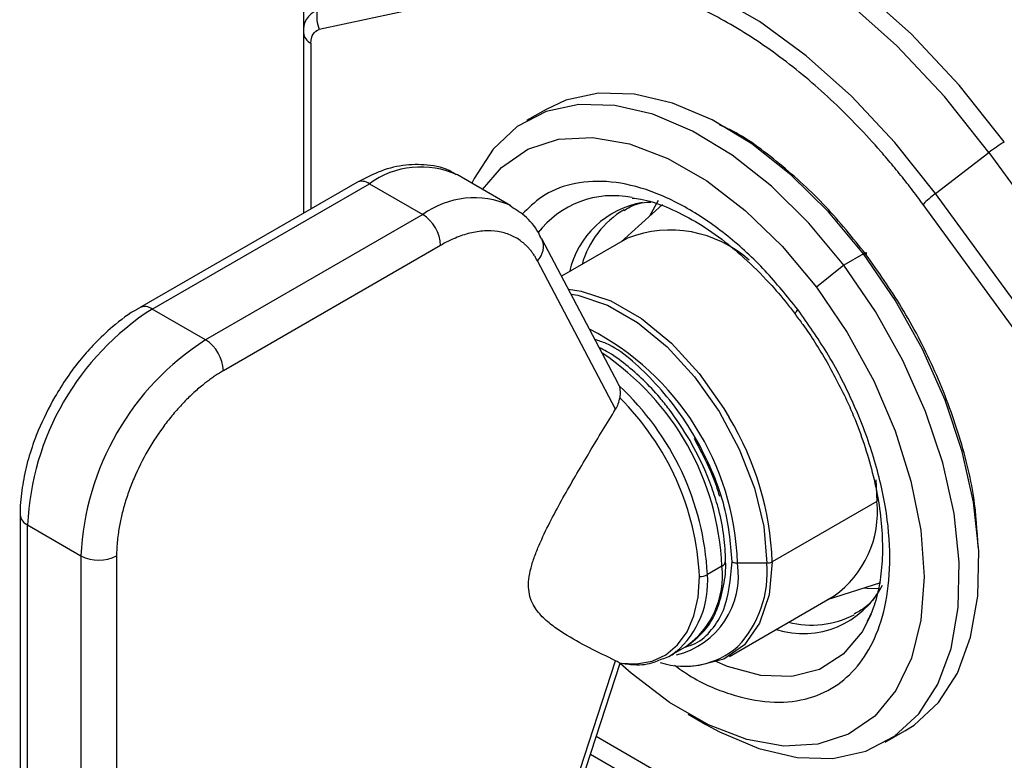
# Model space of a CAD drawing. Header units: millimetres. Extents: x 25 to 1092, y 25 to 838.
# Tile 36 of 81: x 264 to 303, y 602 to 631. Entities that reach past the tile are written whole.
import ezdxf

# ---------------------------------------------------------------- set-up
doc = ezdxf.new("R2010")
doc.units = ezdxf.units.MM
doc.header["$LTSCALE"] = 4

msp = doc.modelspace()

# ---------------------------------------------------------------- linework, layer by layer
for p, q in [((284.78, 632.971), (276.07, 631.099)), ((275.444, 632.531), (275.444, 630.969)), ((275.444, 630.969), (275.444, 623.809)), ((275.736, 630.56), (275.736, 623.978)), ((285.078, 627.931), (284.3, 627.482)), ((300.538, 624.589), (302.658, 626.217)), ((302.658, 626.217), (311.367, 614.289)), ((283.678, 624.102), (281.557, 625.326)), ((277.557, 625.029), (268.933, 620.051)), ((269.433, 620.001), (278.057, 624.98)), ((278.057, 624.98), (280.178, 623.755)), ((309.248, 612.661), (300.538, 624.589)), ((289.701, 624.157), (288.059, 622.666)), ((289.526, 624.316), (289.183, 623.687)), ((308.758, 612.228), (300.048, 624.156)), ((280.178, 623.755), (271.554, 618.776)), ((287.937, 617.043), (284.908, 622.795)), ((288.314, 622.814), (285.695, 621.302)), ((280.886, 622.53), (272.262, 617.552)), ((297.683, 622.19), (296.905, 621.741)), ((287.838, 616.021), (284.731, 621.921)), ((296.905, 621.741), (295.813, 620.869)), ((271.554, 618.776), (269.433, 620.001)), ((287.93, 617.039), (287.978, 616.949)), ((298.167, 613.225), (298.212, 612.365)), ((298.212, 612.365), (294.058, 609.966)), ((264.19, 611.836), (264.19, 590.606)), ((264.483, 611.428), (266.605, 610.203)), ((264.483, 590.198), (264.483, 611.428)), ((266.605, 610.203), (266.605, 588.973)), ((268.019, 610.203), (268.019, 588.973)), ((292.061, 609.793), (291.482, 609.459)), ((293.845, 609.916), (292.68, 609.916)), ((296.258, 608.463), (298.371, 609.14)), ((292.359, 606.212), (296.514, 608.611)), ((297.981, 607.899), (297.818, 607.54)), ((290.032, 606.254), (290.61, 606.588)), ((290.032, 606.254), (290.222, 606.377)), ((284.731, 596.55), (287.838, 606.038)), ((284.974, 596.647), (288.017, 605.939)), ((290.715, 603.914), (291.422, 603.506)), ((287.067, 603.04), (300.546, 595.259)), ((298.549, 602.8), (299.326, 603.249)), ((286.834, 602.328), (300.367, 594.517))]:
    msp.add_line(p, q)
at = {"flags": 128}
for points in [[(303.275, 626.635), (301.487, 628.889), (299.575, 630.928), (297.572, 632.718), (295.513, 634.226), (293.436, 635.425), (291.378, 636.294), (289.374, 636.817), (287.462, 636.985), (285.675, 636.795)], [(302.658, 626.217), (300.894, 628.44), (299.007, 630.453), (297.031, 632.219), (294.999, 633.707), (292.95, 634.89), (290.919, 635.747), (288.942, 636.263), (287.055, 636.429), (285.292, 636.242)], [(300.538, 624.589), (298.93, 626.616), (297.21, 628.451), (295.407, 630.061), (293.555, 631.418), (291.687, 632.497), (289.835, 633.278), (288.033, 633.749), (286.312, 633.9), (284.704, 633.73)], [(297.683, 622.19), (296.292, 623.862), (294.802, 625.331), (293.247, 626.56), (291.666, 627.518), (290.099, 628.183), (288.583, 628.538), (287.156, 628.574), (285.854, 628.291), (285.078, 627.931)], [(296.905, 621.741), (295.515, 623.413), (294.024, 624.882), (292.469, 626.111), (290.888, 627.069), (289.321, 627.734), (287.805, 628.089), (286.378, 628.125), (285.076, 627.842), (283.93, 627.245), (282.969, 626.351), (282.215, 625.18), (282.128, 624.996)], [(282.552, 624.752), (283.303, 625.627), (284.347, 626.344), (285.564, 626.743), (286.922, 626.815), (288.384, 626.558), (289.91, 625.978), (291.457, 625.091), (292.984, 623.921), (294.45, 622.501), (295.813, 620.869)], [(297.779, 622.173), (297.798, 622.198), (297.807, 622.217), (297.808, 622.23), (297.799, 622.236), (297.781, 622.234), (297.755, 622.226), (297.722, 622.211), (297.683, 622.19)], [(299.326, 603.249), (299.696, 603.485), (300.657, 604.38), (301.411, 605.55), (301.937, 606.968), (302.224, 608.598), (302.264, 610.4), (302.056, 612.33), (301.606, 614.34), (300.924, 616.381), (300.027, 618.403), (298.938, 620.355), (297.683, 622.19)], [(291.422, 603.506), (291.96, 603.212), (293.528, 602.547), (295.043, 602.192), (296.47, 602.156), (297.772, 602.44), (298.918, 603.036), (299.879, 603.931), (300.633, 605.101), (301.159, 606.519), (301.446, 608.149), (301.486, 609.951), (301.278, 611.881), (300.828, 613.891), (300.146, 615.932), (299.249, 617.954), (298.16, 619.906), (296.905, 621.741)], [(285.966, 620.787), (286.468, 620.716), (287.653, 620.323), (288.865, 619.623), (290.051, 618.647), (291.158, 617.439), (292.139, 616.05), (292.352, 615.695)], [(286.066, 620.596), (286.337, 620.55), (287.51, 620.161), (288.709, 619.469), (289.882, 618.504), (290.977, 617.308), (291.948, 615.934), (292.75, 614.442), (293.35, 612.896), (293.72, 611.365), (293.845, 609.916)], [(295.813, 620.869), (297.038, 619.07), (298.09, 617.152), (298.941, 615.169), (299.567, 613.173), (299.953, 611.22), (300.086, 609.363), (299.964, 607.652), (299.589, 606.135), (298.973, 604.852), (298.131, 603.838), (297.087, 603.122), (295.87, 602.722), (294.512, 602.65), (293.05, 602.907), (291.524, 603.488), (289.977, 604.374), (288.45, 605.544), (288.015, 605.933)], [(294.984, 619.783), (294.976, 619.802), (294.98, 619.833), (294.998, 619.873), (295.029, 619.922), (295.074, 619.979)], [(294.058, 609.966), (293.931, 608.648), (293.556, 607.532), (292.95, 606.67), (292.139, 606.098), (291.158, 605.842), (290.888, 605.828)], [(287.999, 605.939), (288.67, 605.908), (289.286, 606.022), (289.834, 606.278), (290.301, 606.67), (290.675, 607.189), (290.949, 607.823), (291.116, 608.558), (291.172, 609.376)], [(297.704, 608.926), (297.83, 608.914), (298.312, 608.903)], [(297.818, 607.54), (297.623, 607.189), (296.88, 606.295), (295.94, 605.695), (294.834, 605.41), (293.599, 605.449), (292.279, 605.812), (291.787, 606.021)]]:
    msp.add_lwpolyline(points, dxfattribs=at)
for centre, radius, start, end in [((276.248, 631.085), 0.813, 108.216, 188.2604), ((277.179, 631.593), 1.214, 167.3903, 204.0071), ((275.944, 631.019), 0.503, 185.6948, 245.6253), ((306.27, 621.55), 5.901, 120.5026, 127.7455), ((280.104, 622.15), 3.492, 65.4239, 125.8865), ((277.764, 624.571), 0.503, 54.3824, 114.3071), ((287.753, 620.718), 3.786, 78.7253, 142.4465), ((302.89, 621.431), 3.937, 126.6691, 136.1898), ((282.231, 620.911), 3.507, 66.2333, 125.815), ((289.503, 620.7), 3.581, 99.5533, 167.3681), ((279.35, 622.46), 1.537, 2.6055, 57.3945), ((290.039, 620.784), 3.67, 120.5432, 164.4367), ((290.018, 618.48), 4.657, 47.9455, 111.4629), ((284.193, 622.486), 0.779, 313.5694, 23.0113), ((275.23, 610.939), 10.758, 122.6055, 177.3945), ((269.143, 619.62), 0.479, 52.715, 116.2718), ((281.829, 609.549), 10.857, 1.9335, 62.7443), ((277.351, 609.714), 10.758, 122.6055, 177.3945), ((270.726, 617.482), 1.537, 2.6055, 57.3945), ((281.331, 609.325), 10.74, 2.4994, 56.2338), ((280.53, 608.9), 10.967, 2.9259, 47.2203), ((280.428, 608.834), 10.758, 2.8876, 45.2701), ((282.157, 609.54), 11.908, 2.0503, 31.1179), ((294.155, 611.939), 4.08, 305.3259, 5.9863), ((264.669, 611.87), 0.479, 183.9714, 247.2695), ((267.312, 611.568), 1.537, 242.6097, 297.3903), ((289.457, 609.427), 3.259, 284.1687, 8.6152), ((288.641, 609.41), 3.441, 304.916, 6.3962), ((291.962, 610.019), 0.246, 293.6908, 355.0472), ((292.671, 610.349), 0.433, 241.9598, 271.1441), ((289.549, 609.55), 4.312, 316.7929, 4.8686), ((293.854, 610.349), 0.433, 268.8559, 298.0402), ((287.833, 609.152), 3.662, 310.7258, 4.8128), ((291.15, 610.076), 0.7, 271.8169, 298.3161), ((295.287, 610.635), 3.525, 252.1702, 333.1122), ((295.61, 611.23), 3.775, 256.0926, 296.8199), ((290.587, 609.04), 3.224, 252.3319, 310.7528)]:
    msp.add_arc(centre, radius, start, end)
for points, knots in [([(311.668, 631.435), (311.354, 631.856), (310.675, 632.768), (309.536, 634.109), (308.255, 635.473), (306.873, 636.773), (305.418, 637.971), (303.912, 639.038), (302.374, 639.951), (300.822, 640.698), (299.273, 641.252), (297.949, 641.592), (297.168, 641.659), (296.879, 641.683)], [0, 0, 0, 0, 0.07338, 0.158802, 0.249773, 0.343952, 0.440416, 0.538466, 0.637661, 0.737757, 0.838675, 0.940496, 1, 1, 1, 1]), ([(300.048, 624.156), (299.972, 624.261), (299.818, 624.47), (299.583, 624.778), (299.346, 625.083), (299.106, 625.384), (298.863, 625.68), (298.617, 625.973), (298.152, 626.513), (297.453, 627.276), (296.496, 628.225), (295.509, 629.11), (294.151, 630.201), (292.414, 631.359), (290.678, 632.206), (289.319, 632.684), (288.332, 632.939), (287.375, 633.094), (286.613, 633.141), (286.025, 633.132), (285.601, 633.102), (285.184, 633.05), (284.915, 632.997), (284.78, 632.971)], [0, 0, 0, 0, 0.017169, 0.034321, 0.051462, 0.068601, 0.085745, 0.1029, 0.120074, 0.182168, 0.244285, 0.307846, 0.371431, 0.500002, 0.628573, 0.692135, 0.75572, 0.817813, 0.87993, 0.909963, 0.939959, 0.969959, 1, 1, 1, 1]), ([(297.779, 622.173), (297.257, 622.824), (296.181, 624.163), (294.342, 625.818), (292.897, 626.906), (292.101, 627.252), (291.964, 627.311)], [0, 0, 0, 0, 0.29471, 0.607072, 0.932421, 1, 1, 1, 1]), ([(281.501, 625.331), (281.448, 625.369), (281.117, 625.603), (280.382, 625.752), (279.388, 625.739), (278.44, 625.491), (277.838, 625.171), (277.558, 625.022)], [0, 0, 0, 0, 0.049747, 0.309846, 0.550935, 0.791061, 1, 1, 1, 1]), ([(295.074, 619.979), (294.65, 620.505), (293.776, 621.59), (292.281, 622.959), (290.674, 624.072), (289.033, 624.814), (287.462, 625.135), (286.063, 625.014), (284.928, 624.563), (284.376, 624.01), (284.131, 623.764)], [0, 0, 0, 0, 0.118577, 0.244256, 0.37516, 0.508842, 0.642524, 0.773429, 0.899108, 1, 1, 1, 1]), ([(284.891, 622.782), (284.852, 622.868), (284.69, 623.228), (284.275, 623.711), (283.826, 623.983), (283.622, 624.107)], [0, 0, 0, 0, 0.14762, 0.613473, 1, 1, 1, 1]), ([(288.175, 623.913), (288.254, 623.964), (288.544, 624.15), (288.9, 624.254), (289.22, 624.245), (289.234, 624.244)], [0, 0, 0, 0, 0.261465, 0.967964, 1, 1, 1, 1]), ([(288.496, 624.409), (288.61, 624.398), (289.024, 624.358), (289.831, 624.082), (290.87, 623.586), (291.917, 622.901), (292.952, 622.055), (293.865, 621.141), (294.543, 620.364), (294.871, 619.923), (294.977, 619.779)], [0, 0, 0, 0, 0.059437, 0.217151, 0.373019, 0.526796, 0.676256, 0.831286, 0.94505, 1, 1, 1, 1]), ([(284.731, 621.921), (284.706, 621.966), (284.658, 622.055), (284.577, 622.179), (284.492, 622.297), (284.4, 622.407), (284.303, 622.509), (284.2, 622.604), (283.998, 622.769), (283.667, 622.959), (283.173, 623.098), (282.632, 623.123), (282.153, 623.048), (281.764, 622.935), (281.473, 622.826), (281.18, 622.694), (280.984, 622.585), (280.886, 622.53)], [0, 0, 0, 0, 0.035126, 0.070116, 0.105027, 0.139913, 0.17483, 0.209833, 0.244978, 0.372459, 0.500016, 0.627497, 0.755054, 0.816424, 0.877507, 0.9386, 1, 1, 1, 1]), ([(302.235, 610.552), (302.198, 611.2), (302.114, 612.658), (301.496, 615.097), (300.517, 617.655), (299.27, 620.061), (298.267, 621.483), (297.779, 622.173)], [0, 0, 0, 0, 0.173826, 0.390877, 0.603418, 0.807475, 1, 1, 1, 1]), ([(268.934, 620.043), (268.907, 620.03), (268.536, 619.851), (267.928, 619.37), (267.183, 618.688), (266.581, 618.007), (266.046, 617.305), (265.725, 616.777), (265.567, 616.517)], [0, 0, 0, 0, 0.0207307, 0.2852287, 0.4855964, 0.6436956, 0.8248216, 1, 1, 1, 1]), ([(290.182, 605.856), (290.371, 605.721), (291.106, 605.194), (292.402, 604.666), (293.97, 604.328), (295.376, 604.446), (296.548, 604.945), (297.476, 605.772), (298.174, 606.903), (298.626, 608.359), (298.782, 610.126), (298.606, 612.123), (298.098, 614.23), (297.295, 616.311), (296.285, 618.264), (295.469, 619.418), (295.074, 619.979)], [0, 0, 0, 0, 0.027009, 0.105356, 0.183702, 0.260421, 0.334077, 0.403571, 0.473064, 0.54672, 0.623439, 0.701785, 0.780132, 0.85685, 0.930506, 1, 1, 1, 1]), ([(294.977, 619.779), (295.078, 619.648), (295.529, 619.062), (295.919, 618.414), (296.222, 617.911)], [0, 0, 0, 0, 0.223463, 1, 1, 1, 1]), ([(292.468, 609.966), (292.401, 610.732), (292.298, 611.909), (291.674, 613.615), (291.028, 614.911), (290.226, 616.13), (289.065, 617.473), (287.926, 618.504), (287.165, 618.745), (287.016, 618.792)], [0, 0, 0, 0, 0.226272, 0.348078, 0.472468, 0.596859, 0.718665, 0.944937, 1, 1, 1, 1]), ([(290.794, 614.777), (290.527, 615.204), (290.153, 615.803), (289.512, 616.588), (288.943, 617.199), (288.234, 617.814), (287.641, 618.248), (287.284, 618.424), (287.185, 618.472)], [0, 0, 0, 0, 0.269645, 0.378054, 0.555804, 0.7366, 0.927181, 1, 1, 1, 1]), ([(296.222, 617.911), (296.514, 617.372), (296.925, 616.614), (297.411, 615.466), (297.767, 614.491), (298.09, 613.349), (298.319, 612.196), (298.438, 611.057), (298.44, 609.974), (298.317, 608.983), (298.112, 608.172), (297.91, 607.765), (297.825, 607.594)], [0, 0, 0, 0, 0.142668, 0.200363, 0.295207, 0.392159, 0.494491, 0.599356, 0.705751, 0.813201, 0.921994, 1, 1, 1, 1]), ([(272.262, 617.552), (272.21, 617.521), (272.106, 617.46), (271.951, 617.36), (271.797, 617.255), (271.643, 617.143), (271.405, 616.961), (271.087, 616.691), (270.692, 616.307), (270.307, 615.882), (269.808, 615.257), (269.24, 614.397), (268.779, 613.476), (268.488, 612.732), (268.312, 612.185), (268.178, 611.651), (268.095, 611.197), (268.048, 610.817), (268.023, 610.505), (268.02, 610.304), (268.019, 610.203)], [0, 0, 0, 0, 0.023335, 0.046628, 0.06991, 0.093212, 0.116565, 0.178301, 0.240092, 0.304402, 0.368768, 0.500006, 0.631244, 0.695553, 0.759919, 0.821655, 0.883446, 0.922309, 0.961112, 1, 1, 1, 1]), ([(287.978, 616.949), (288.001, 616.881), (288.013, 616.809), (288.018, 616.651), (288.011, 616.566), (287.999, 616.477)], [0, 0, 0, 0, 0.5, 0.5, 1, 1, 1, 1]), ([(265.567, 616.517), (265.333, 616.076), (265.004, 615.456), (264.649, 614.51), (264.408, 613.708), (264.244, 612.78), (264.17, 612.148), (264.192, 611.844), (264.192, 611.837)], [0, 0, 0, 0, 0.287455, 0.403807, 0.594685, 0.78923, 0.994972, 1, 1, 1, 1]), ([(287.838, 606.038), (287.487, 606.203), (287.139, 606.372), (286.453, 606.727), (286.114, 606.913), (285.624, 607.223), (285.464, 607.332), (285.156, 607.568), (285.008, 607.695), (284.806, 607.913), (284.742, 607.99), (284.623, 608.158), (284.569, 608.25), (284.477, 608.449), (284.44, 608.557), (284.39, 608.797), (284.378, 608.926), (284.381, 609.199), (284.398, 609.345), (284.455, 609.644), (284.495, 609.795), (284.591, 610.099), (284.647, 610.253), (284.768, 610.557), (284.833, 610.708), (285.037, 611.155), (285.184, 611.449), (285.489, 612.032), (285.647, 612.322), (286.131, 613.186), (286.467, 613.757), (287.146, 614.893), (287.491, 615.457), (287.838, 616.021)], [0, 0, 0, 0, 0.125, 0.125, 0.25, 0.25, 0.3125, 0.3125, 0.375, 0.375, 0.40625, 0.40625, 0.4375, 0.4375, 0.46875, 0.46875, 0.5, 0.5, 0.53125, 0.53125, 0.5625, 0.5625, 0.59375, 0.59375, 0.625, 0.625, 0.6875, 0.6875, 0.75, 0.75, 0.875, 0.875, 1, 1, 1, 1]), ([(292.207, 609.998), (292.193, 610.322), (292.167, 610.978), (291.971, 611.937), (291.702, 612.825), (291.342, 613.755), (290.999, 614.395), (290.794, 614.777)], [0, 0, 0, 0, 0.212956, 0.430989, 0.592918, 0.757011, 1, 1, 1, 1]), ([(290.955, 614.87), (291.187, 614.431), (291.512, 613.817), (291.821, 613.038), (291.916, 612.714), (291.959, 612.571)], [0, 0, 0, 0, 0.581608, 0.815082, 1, 1, 1, 1]), ([(290.598, 606.581), (290.737, 606.623), (291.149, 606.749), (291.67, 607.243), (292.3, 608.215), (292.402, 609.277), (292.468, 609.966)], [0, 0, 0, 0, 0.117318, 0.3497094, 0.5772715, 1, 1, 1, 1]), ([(290.748, 606.682), (290.985, 606.872), (291.449, 607.243), (291.897, 608.062), (292.141, 608.981), (292.231, 609.642), (292.207, 609.996), (292.207, 609.998)], [0, 0, 0, 0, 0.264395, 0.517472, 0.763557, 0.99858, 1, 1, 1, 1]), ([(298.221, 608.705), (298.213, 608.69), (298.077, 608.443), (297.784, 608.153), (297.452, 607.969), (297.312, 607.892)], [0, 0, 0, 0, 0.034545, 0.592389, 1, 1, 1, 1]), ([(289.614, 606.089), (289.801, 606.144), (290.034, 606.212), (290.205, 606.379), (290.238, 606.412)], [0, 0, 0, 0, 0.805695, 1, 1, 1, 1]), ([(288.006, 605.95), (288.197, 605.921), (288.669, 605.851), (289.221, 605.902), (289.535, 606.051), (289.614, 606.089)], [0, 0, 0, 0, 0.337134, 0.832624, 1, 1, 1, 1])]:
    msp.add_open_spline(points, degree=3, knots=knots)
for points in [[(275.736, 630.56), (275.736, 630.853), (275.861, 631.054), (276.07, 631.099)], [(287.838, 616.021), (287.924, 616.161), (287.978, 616.316), (287.999, 616.477)], [(287.999, 605.939), (287.978, 605.963), (287.924, 605.998), (287.838, 606.038)]]:
    msp.add_open_spline(points, degree=3)

doc.saveas('drawing.dxf')
